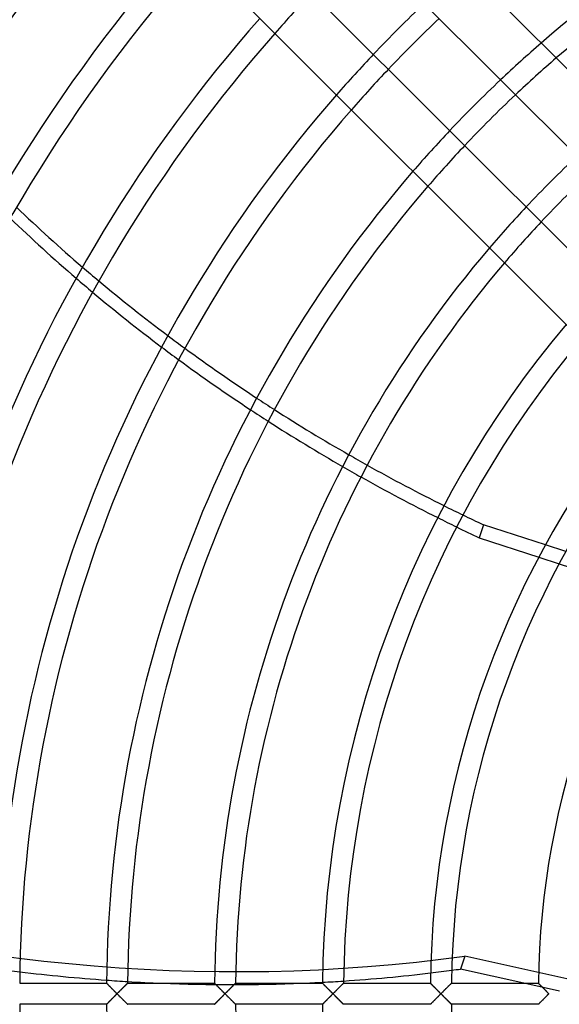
# Model space of a CAD drawing. Header units: millimetres. Extents: x -250 to 250, y -250 to 250.
# Tile 7 of 27: x -148 to -88, y -1 to 107. Entities that reach past the tile are written whole.
import ezdxf

# ---------------------------------------------------------------- set-up
doc = ezdxf.new("R2010")
doc.units = ezdxf.units.MM
doc.layers.add('HIDDEN', color=7, linetype='Continuous')
doc.layers.add('THICK', color=7, linetype='Continuous')

msp = doc.modelspace()

# ---------------------------------------------------------------- linework, layer by layer
at = {"layer": 'HIDDEN'}
for p, q in [((-87.73, 48.63), (-89.98, 49.36)), ((-90.7, 48.01), (-88.46, 47.28)), ((-98.84, 4.15), (-99.3, 2.72)), ((-53.67, -5.97), (-98.84, 4.15)), ((-138.22, 1.16), (-138.22, 1.16)), ((-138.22, 1.16), (-138.21, 1.15)), ((-138.21, 1.15), (-138.19, 1.13)), ((-138.19, 1.13), (-138.17, 1.11)), ((-138.17, 1.11), (-138.15, 1.09)), ((-138.15, 1.09), (-138.12, 1.06)), ((-135.98, 1.08), (-135.95, 1.11)), ((-135.95, 1.11), (-135.93, 1.13)), ((-135.93, 1.13), (-135.92, 1.15)), ((-135.92, 1.15), (-135.91, 1.16)), ((-135.91, 1.16), (-135.9, 1.16)), ((-126.35, 1.16), (-126.35, 1.16)), ((-126.35, 1.16), (-126.34, 1.15)), ((-126.34, 1.15), (-126.33, 1.13)), ((-126.33, 1.13), (-126.31, 1.12)), ((-126.31, 1.12), (-126.29, 1.09)), ((-126.29, 1.09), (-126.26, 1.06)), ((-124.11, 1.08), (-124.09, 1.11)), ((-124.09, 1.11), (-124.06, 1.13)), ((-124.06, 1.13), (-124.05, 1.15)), ((-124.05, 1.15), (-124.04, 1.16)), ((-124.04, 1.16), (-124.03, 1.16)), ((-114.49, 1.16), (-114.48, 1.16)), ((-114.48, 1.16), (-114.48, 1.15)), ((-114.48, 1.15), (-114.46, 1.13)), ((-114.46, 1.13), (-114.44, 1.12)), ((-114.44, 1.12), (-114.42, 1.09)), ((-114.42, 1.09), (-114.39, 1.06)), ((-112.25, 1.08), (-112.22, 1.11)), ((-112.22, 1.11), (-112.2, 1.13)), ((-112.2, 1.13), (-112.18, 1.15)), ((-112.18, 1.15), (-112.17, 1.16)), ((-112.17, 1.16), (-112.17, 1.16)), ((-102.62, 1.16), (-102.62, 1.16)), ((-102.62, 1.16), (-102.61, 1.15)), ((-102.61, 1.15), (-102.6, 1.14)), ((-102.6, 1.14), (-102.58, 1.12)), ((-102.58, 1.12), (-102.56, 1.09)), ((-102.56, 1.09), (-102.53, 1.07)), ((-100.38, 1.08), (-100.35, 1.11)), ((-100.35, 1.11), (-100.33, 1.13)), ((-100.33, 1.13), (-100.31, 1.15)), ((-100.31, 1.15), (-100.3, 1.16)), ((-100.3, 1.16), (-100.3, 1.16)), ((-88.44, 0.29), (-92.34, 1.16)), ((-90.75, 1.16), (-90.75, 1.16)), ((-90.75, 1.16), (-90.74, 1.15)), ((-90.74, 1.15), (-90.73, 1.14)), ((-90.73, 1.14), (-90.71, 1.12)), ((-90.71, 1.12), (-90.69, 1.09)), ((-90.69, 1.09), (-90.66, 1.06)), ((-138.12, 1.06), (-138.09, 1.02)), ((-138.09, 1.02), (-138.05, 0.98)), ((-138.05, 0.98), (-138.01, 0.94)), ((-138.01, 0.94), (-137.96, 0.9)), ((-137.96, 0.9), (-137.92, 0.85)), ((-137.92, 0.85), (-137.87, 0.8)), ((-137.87, 0.8), (-137.82, 0.75)), ((-137.82, 0.75), (-137.76, 0.7)), ((-137.76, 0.7), (-137.71, 0.65)), ((-137.71, 0.65), (-137.66, 0.59)), ((-137.66, 0.59), (-137.6, 0.53)), ((-137.6, 0.53), (-137.54, 0.48)), ((-137.54, 0.48), (-137.48, 0.42)), ((-137.48, 0.42), (-137.43, 0.36)), ((-137.43, 0.36), (-137.37, 0.3)), ((-137.37, 0.3), (-137.31, 0.24)), ((-137.31, 0.24), (-137.25, 0.18)), ((-137.25, 0.18), (-137.19, 0.12)), ((-137.19, 0.12), (-137.13, 0.06)), ((-137.13, 0.06), (-137.07, 0)), ((-137.07, 0), (-137.12, -0.06)), ((-137.07, 0), (-137, 0.06)), ((-137, -0.06), (-137.07, 0)), ((-137, 0.06), (-136.94, 0.13)), ((-136.94, 0.13), (-136.88, 0.19)), ((-136.88, 0.19), (-136.82, 0.25)), ((-136.82, 0.25), (-136.75, 0.31)), ((-136.75, 0.31), (-136.69, 0.38)), ((-136.69, 0.38), (-136.63, 0.44)), ((-136.63, 0.44), (-136.57, 0.5)), ((-136.57, 0.5), (-136.51, 0.56)), ((-136.51, 0.56), (-136.45, 0.61)), ((-136.45, 0.61), (-136.39, 0.67)), ((-136.39, 0.67), (-136.34, 0.73)), ((-136.34, 0.73), (-136.28, 0.78)), ((-136.28, 0.78), (-136.23, 0.83)), ((-136.23, 0.83), (-136.18, 0.88)), ((-136.18, 0.88), (-136.14, 0.93)), ((-136.14, 0.93), (-136.09, 0.97)), ((-136.09, 0.97), (-136.05, 1.01)), ((-136.05, 1.01), (-136.01, 1.05)), ((-136.01, 1.05), (-135.98, 1.08)), ((-126.26, 1.06), (-126.23, 1.03)), ((-126.23, 1.03), (-126.19, 1)), ((-126.19, 1), (-126.15, 0.96)), ((-126.15, 0.96), (-126.11, 0.92)), ((-126.11, 0.92), (-126.07, 0.87)), ((-126.07, 0.87), (-126.02, 0.83)), ((-126.02, 0.83), (-125.98, 0.78)), ((-125.98, 0.78), (-125.93, 0.73)), ((-125.93, 0.73), (-125.87, 0.68)), ((-125.87, 0.68), (-125.82, 0.62)), ((-125.82, 0.62), (-125.77, 0.57)), ((-125.77, 0.57), (-125.71, 0.52)), ((-125.71, 0.52), (-125.66, 0.46)), ((-125.66, 0.46), (-125.6, 0.4)), ((-125.6, 0.4), (-125.55, 0.35)), ((-125.55, 0.35), (-125.49, 0.29)), ((-125.49, 0.29), (-125.43, 0.23)), ((-125.43, 0.23), (-125.37, 0.17)), ((-125.37, 0.17), (-125.32, 0.12)), ((-125.32, 0.12), (-125.26, 0.06)), ((-125.26, 0.06), (-125.2, 0)), ((-125.2, 0), (-125.26, -0.06)), ((-125.2, 0), (-125.14, 0.06)), ((-125.14, -0.06), (-125.2, 0)), ((-125.14, 0.06), (-125.07, 0.13)), ((-125.07, 0.13), (-125.01, 0.19)), ((-125.01, 0.19), (-124.95, 0.25)), ((-124.95, 0.25), (-124.89, 0.31)), ((-124.89, 0.31), (-124.82, 0.38)), ((-124.82, 0.38), (-124.76, 0.44)), ((-124.76, 0.44), (-124.7, 0.5)), ((-124.7, 0.5), (-124.64, 0.56)), ((-124.64, 0.56), (-124.58, 0.61)), ((-124.58, 0.61), (-124.53, 0.67)), ((-124.53, 0.67), (-124.47, 0.73)), ((-124.47, 0.73), (-124.42, 0.78)), ((-124.42, 0.78), (-124.37, 0.83)), ((-124.37, 0.83), (-124.32, 0.88)), ((-124.32, 0.88), (-124.27, 0.93)), ((-124.27, 0.93), (-124.22, 0.97)), ((-124.22, 0.97), (-124.18, 1.01)), ((-124.18, 1.01), (-124.15, 1.05)), ((-124.15, 1.05), (-124.11, 1.08)), ((-114.39, 1.06), (-114.36, 1.03)), ((-114.36, 1.03), (-114.33, 1)), ((-114.33, 1), (-114.29, 0.96)), ((-114.29, 0.96), (-114.25, 0.92)), ((-114.25, 0.92), (-114.2, 0.87)), ((-114.2, 0.87), (-114.16, 0.83)), ((-114.16, 0.83), (-114.11, 0.78)), ((-114.11, 0.78), (-114.06, 0.73)), ((-114.06, 0.73), (-114.01, 0.68)), ((-114.01, 0.68), (-113.96, 0.62)), ((-113.96, 0.62), (-113.9, 0.57)), ((-113.9, 0.57), (-113.85, 0.52)), ((-113.85, 0.52), (-113.79, 0.46)), ((-113.79, 0.46), (-113.74, 0.4)), ((-113.74, 0.4), (-113.68, 0.35)), ((-113.68, 0.35), (-113.62, 0.29)), ((-113.62, 0.29), (-113.57, 0.23)), ((-113.57, 0.23), (-113.51, 0.17)), ((-113.51, 0.17), (-113.45, 0.12)), ((-113.45, 0.12), (-113.39, 0.06)), ((-113.39, 0.06), (-113.33, 0)), ((-113.33, 0), (-113.39, -0.06)), ((-113.33, 0), (-113.27, 0.06)), ((-113.27, -0.06), (-113.33, 0)), ((-113.27, 0.06), (-113.21, 0.13)), ((-113.21, 0.13), (-113.14, 0.19)), ((-113.14, 0.19), (-113.08, 0.25)), ((-113.08, 0.25), (-113.02, 0.31)), ((-113.02, 0.31), (-112.96, 0.37)), ((-112.96, 0.37), (-112.9, 0.44)), ((-112.9, 0.44), (-112.84, 0.5)), ((-112.84, 0.5), (-112.78, 0.55)), ((-112.78, 0.55), (-112.72, 0.61)), ((-112.72, 0.61), (-112.66, 0.67)), ((-112.66, 0.67), (-112.61, 0.73)), ((-112.61, 0.73), (-112.55, 0.78)), ((-112.55, 0.78), (-112.5, 0.83)), ((-112.5, 0.83), (-112.45, 0.88)), ((-112.45, 0.88), (-112.4, 0.93)), ((-112.4, 0.93), (-112.36, 0.97)), ((-112.36, 0.97), (-112.32, 1.01)), ((-112.32, 1.01), (-112.28, 1.05)), ((-112.28, 1.05), (-112.25, 1.08)), ((-102.53, 1.07), (-102.5, 1.04)), ((-102.5, 1.04), (-102.46, 1)), ((-102.46, 1), (-102.43, 0.96)), ((-102.43, 0.96), (-102.39, 0.92)), ((-102.39, 0.92), (-102.34, 0.88)), ((-102.34, 0.88), (-102.3, 0.84)), ((-102.3, 0.84), (-102.25, 0.79)), ((-102.25, 0.79), (-102.2, 0.74)), ((-102.2, 0.74), (-102.15, 0.69)), ((-102.15, 0.69), (-102.1, 0.64)), ((-102.1, 0.64), (-102.05, 0.59)), ((-102.05, 0.59), (-102, 0.53)), ((-102, 0.53), (-101.94, 0.48)), ((-101.94, 0.48), (-101.89, 0.42)), ((-101.89, 0.42), (-101.83, 0.36)), ((-101.83, 0.36), (-101.77, 0.3)), ((-101.77, 0.3), (-101.71, 0.24)), ((-101.71, 0.24), (-101.65, 0.18)), ((-101.65, 0.18), (-101.59, 0.12)), ((-101.59, 0.12), (-101.53, 0.06)), ((-101.53, 0.06), (-101.47, 0)), ((-101.47, 0), (-101.53, -0.06)), ((-101.47, 0), (-101.4, 0.06)), ((-101.4, -0.06), (-101.47, 0)), ((-101.4, 0.06), (-101.34, 0.13)), ((-101.34, 0.13), (-101.28, 0.19)), ((-101.28, 0.19), (-101.22, 0.25)), ((-101.22, 0.25), (-101.15, 0.31)), ((-101.15, 0.31), (-101.09, 0.38)), ((-101.09, 0.38), (-101.03, 0.44)), ((-101.03, 0.44), (-100.97, 0.5)), ((-100.97, 0.5), (-100.91, 0.56)), ((-100.91, 0.56), (-100.85, 0.61)), ((-100.85, 0.61), (-100.79, 0.67)), ((-100.79, 0.67), (-100.74, 0.73)), ((-100.74, 0.73), (-100.68, 0.78)), ((-100.68, 0.78), (-100.63, 0.83)), ((-100.63, 0.83), (-100.58, 0.88)), ((-100.58, 0.88), (-100.54, 0.93)), ((-100.54, 0.93), (-100.49, 0.97)), ((-100.49, 0.97), (-100.45, 1.01)), ((-100.45, 1.01), (-100.41, 1.05)), ((-100.41, 1.05), (-100.38, 1.08)), ((-90.66, 1.06), (-90.63, 1.03)), ((-90.63, 1.03), (-90.59, 1)), ((-90.59, 1), (-90.55, 0.96)), ((-90.55, 0.96), (-90.51, 0.92)), ((-90.51, 0.92), (-90.47, 0.87)), ((-90.47, 0.87), (-90.42, 0.83)), ((-90.42, 0.83), (-90.37, 0.78)), ((-90.37, 0.78), (-90.32, 0.73)), ((-90.32, 0.73), (-90.27, 0.68)), ((-90.27, 0.68), (-90.22, 0.62)), ((-90.22, 0.62), (-90.17, 0.57)), ((-90.17, 0.57), (-90.11, 0.52)), ((-90.11, 0.52), (-90.06, 0.46)), ((-90.06, 0.46), (-90, 0.4)), ((-90, 0.4), (-89.95, 0.35)), ((-89.95, 0.35), (-89.89, 0.29)), ((-89.89, 0.29), (-89.83, 0.23)), ((-89.83, 0.23), (-89.77, 0.17)), ((-89.77, 0.17), (-89.72, 0.12)), ((-89.72, 0.12), (-89.66, 0.06)), ((-89.66, 0.06), (-89.6, 0)), ((-138.13, -1.06), (-138.15, -1.09)), ((-138.09, -1.03), (-138.13, -1.06)), ((-138.06, -1), (-138.09, -1.03)), ((-138.02, -0.96), (-138.06, -1)), ((-137.98, -0.92), (-138.02, -0.96)), ((-137.94, -0.87), (-137.98, -0.92)), ((-137.89, -0.83), (-137.94, -0.87)), ((-137.84, -0.78), (-137.89, -0.83)), ((-137.79, -0.73), (-137.84, -0.78)), ((-137.74, -0.68), (-137.79, -0.73)), ((-137.69, -0.62), (-137.74, -0.68)), ((-137.64, -0.57), (-137.69, -0.62)), ((-137.58, -0.52), (-137.64, -0.57)), ((-137.53, -0.46), (-137.58, -0.52)), ((-137.47, -0.4), (-137.53, -0.46)), ((-137.41, -0.35), (-137.47, -0.4)), ((-137.36, -0.29), (-137.41, -0.35)), ((-137.3, -0.23), (-137.36, -0.29)), ((-137.24, -0.17), (-137.3, -0.23)), ((-137.18, -0.12), (-137.24, -0.17)), ((-137.12, -0.06), (-137.18, -0.12)), ((-136.94, -0.13), (-137, -0.06)), ((-136.88, -0.19), (-136.94, -0.13)), ((-136.82, -0.25), (-136.88, -0.19)), ((-136.75, -0.31), (-136.82, -0.25)), ((-136.69, -0.38), (-136.75, -0.31)), ((-136.63, -0.44), (-136.69, -0.38)), ((-136.57, -0.5), (-136.63, -0.44)), ((-136.51, -0.56), (-136.57, -0.5)), ((-136.45, -0.61), (-136.51, -0.56)), ((-136.39, -0.67), (-136.45, -0.61)), ((-136.34, -0.73), (-136.39, -0.67)), ((-136.28, -0.78), (-136.34, -0.73)), ((-136.23, -0.83), (-136.28, -0.78)), ((-136.18, -0.88), (-136.23, -0.83)), ((-136.14, -0.93), (-136.18, -0.88)), ((-136.09, -0.97), (-136.14, -0.93)), ((-136.05, -1.01), (-136.09, -0.97)), ((-136.01, -1.05), (-136.05, -1.01)), ((-135.98, -1.08), (-136.01, -1.05)), ((-135.95, -1.11), (-135.98, -1.08)), ((-126.26, -1.06), (-126.29, -1.09)), ((-126.23, -1.03), (-126.26, -1.06)), ((-126.19, -1), (-126.23, -1.03)), ((-126.15, -0.96), (-126.19, -1)), ((-126.11, -0.92), (-126.15, -0.96)), ((-126.07, -0.87), (-126.11, -0.92)), ((-126.02, -0.83), (-126.07, -0.87)), ((-125.98, -0.78), (-126.02, -0.83)), ((-125.93, -0.73), (-125.98, -0.78)), ((-125.87, -0.68), (-125.93, -0.73)), ((-125.82, -0.62), (-125.87, -0.68)), ((-125.77, -0.57), (-125.82, -0.62)), ((-125.71, -0.52), (-125.77, -0.57)), ((-125.66, -0.46), (-125.71, -0.52)), ((-125.6, -0.4), (-125.66, -0.46)), ((-125.55, -0.35), (-125.6, -0.4)), ((-125.49, -0.29), (-125.55, -0.35)), ((-125.43, -0.23), (-125.49, -0.29)), ((-125.37, -0.17), (-125.43, -0.23)), ((-125.32, -0.12), (-125.37, -0.17)), ((-125.26, -0.06), (-125.32, -0.12)), ((-125.07, -0.13), (-125.14, -0.06)), ((-125.01, -0.19), (-125.07, -0.13)), ((-124.95, -0.25), (-125.01, -0.19)), ((-124.89, -0.31), (-124.95, -0.25)), ((-124.82, -0.38), (-124.89, -0.31)), ((-124.76, -0.44), (-124.82, -0.38)), ((-124.7, -0.5), (-124.76, -0.44)), ((-124.64, -0.56), (-124.7, -0.5)), ((-124.58, -0.61), (-124.64, -0.56)), ((-124.53, -0.67), (-124.58, -0.61)), ((-124.47, -0.73), (-124.53, -0.67)), ((-124.42, -0.78), (-124.47, -0.73)), ((-124.37, -0.83), (-124.42, -0.78)), ((-124.32, -0.88), (-124.37, -0.83)), ((-124.27, -0.93), (-124.32, -0.88)), ((-124.22, -0.97), (-124.27, -0.93)), ((-124.18, -1.01), (-124.22, -0.97)), ((-124.15, -1.05), (-124.18, -1.01)), ((-124.11, -1.08), (-124.15, -1.05)), ((-124.09, -1.11), (-124.11, -1.08)), ((-114.39, -1.06), (-114.42, -1.09)), ((-114.36, -1.03), (-114.39, -1.06)), ((-114.33, -1), (-114.36, -1.03)), ((-114.29, -0.96), (-114.33, -1)), ((-114.25, -0.92), (-114.29, -0.96)), ((-114.2, -0.87), (-114.25, -0.92)), ((-114.16, -0.83), (-114.2, -0.87)), ((-114.11, -0.78), (-114.16, -0.83)), ((-114.06, -0.73), (-114.11, -0.78)), ((-114.01, -0.68), (-114.06, -0.73)), ((-113.96, -0.62), (-114.01, -0.68)), ((-113.9, -0.57), (-113.96, -0.62)), ((-113.85, -0.52), (-113.9, -0.57)), ((-113.79, -0.46), (-113.85, -0.52)), ((-113.74, -0.4), (-113.79, -0.46)), ((-113.68, -0.35), (-113.74, -0.4)), ((-113.62, -0.29), (-113.68, -0.35)), ((-113.57, -0.23), (-113.62, -0.29)), ((-113.51, -0.17), (-113.57, -0.23)), ((-113.45, -0.12), (-113.51, -0.17)), ((-113.39, -0.06), (-113.45, -0.12)), ((-113.21, -0.13), (-113.27, -0.06)), ((-113.14, -0.19), (-113.21, -0.13)), ((-113.08, -0.25), (-113.14, -0.19)), ((-113.02, -0.31), (-113.08, -0.25)), ((-112.96, -0.37), (-113.02, -0.31)), ((-112.9, -0.44), (-112.96, -0.37)), ((-112.84, -0.5), (-112.9, -0.44)), ((-112.78, -0.55), (-112.84, -0.5)), ((-112.72, -0.61), (-112.78, -0.55)), ((-112.66, -0.67), (-112.72, -0.61)), ((-112.61, -0.73), (-112.66, -0.67)), ((-112.55, -0.78), (-112.61, -0.73)), ((-112.5, -0.83), (-112.55, -0.78)), ((-112.45, -0.88), (-112.5, -0.83)), ((-112.4, -0.93), (-112.45, -0.88)), ((-112.36, -0.97), (-112.4, -0.93)), ((-112.32, -1.01), (-112.36, -0.97)), ((-112.28, -1.05), (-112.32, -1.01)), ((-112.25, -1.08), (-112.28, -1.05)), ((-112.22, -1.11), (-112.25, -1.08)), ((-102.52, -1.06), (-102.55, -1.09)), ((-102.49, -1.03), (-102.52, -1.06)), ((-102.45, -0.99), (-102.49, -1.03)), ((-102.41, -0.95), (-102.45, -0.99)), ((-102.37, -0.91), (-102.41, -0.95)), ((-102.33, -0.86), (-102.37, -0.91)), ((-102.28, -0.81), (-102.33, -0.86)), ((-102.23, -0.76), (-102.28, -0.81)), ((-102.18, -0.71), (-102.23, -0.76)), ((-102.13, -0.66), (-102.18, -0.71)), ((-102.07, -0.61), (-102.13, -0.66)), ((-102.02, -0.55), (-102.07, -0.61)), ((-101.96, -0.49), (-102.02, -0.55)), ((-101.9, -0.44), (-101.96, -0.49)), ((-101.84, -0.38), (-101.9, -0.44)), ((-101.78, -0.32), (-101.84, -0.38)), ((-101.72, -0.25), (-101.78, -0.32)), ((-101.66, -0.19), (-101.72, -0.25)), ((-101.59, -0.13), (-101.66, -0.19)), ((-101.53, -0.06), (-101.59, -0.13)), ((-101.34, -0.13), (-101.4, -0.06)), ((-101.28, -0.19), (-101.34, -0.13)), ((-101.22, -0.25), (-101.28, -0.19)), ((-101.15, -0.31), (-101.22, -0.25)), ((-101.09, -0.38), (-101.15, -0.31)), ((-101.03, -0.44), (-101.09, -0.38)), ((-100.97, -0.5), (-101.03, -0.44)), ((-100.91, -0.56), (-100.97, -0.5)), ((-100.85, -0.61), (-100.91, -0.56)), ((-100.79, -0.67), (-100.85, -0.61)), ((-100.74, -0.73), (-100.79, -0.67)), ((-100.68, -0.78), (-100.74, -0.73)), ((-100.63, -0.83), (-100.68, -0.78)), ((-100.58, -0.88), (-100.63, -0.83)), ((-100.54, -0.93), (-100.58, -0.88)), ((-100.49, -0.97), (-100.54, -0.93)), ((-100.45, -1.01), (-100.49, -0.97)), ((-100.41, -1.05), (-100.45, -1.01)), ((-100.38, -1.08), (-100.41, -1.05)), ((-100.35, -1.11), (-100.38, -1.08)), ((-90.66, -1.06), (-90.69, -1.09)), ((-90.63, -1.03), (-90.66, -1.06)), ((-90.59, -1), (-90.63, -1.03)), ((-90.55, -0.96), (-90.59, -1)), ((-90.51, -0.92), (-90.55, -0.96)), ((-90.47, -0.87), (-90.51, -0.92)), ((-90.42, -0.83), (-90.47, -0.87)), ((-90.37, -0.78), (-90.42, -0.83)), ((-90.32, -0.73), (-90.37, -0.78)), ((-90.27, -0.68), (-90.32, -0.73)), ((-90.22, -0.62), (-90.27, -0.68)), ((-90.17, -0.57), (-90.22, -0.62)), ((-90.11, -0.52), (-90.17, -0.57)), ((-90.06, -0.46), (-90.11, -0.52)), ((-90, -0.4), (-90.06, -0.46)), ((-89.95, -0.35), (-90, -0.4)), ((-89.89, -0.29), (-89.95, -0.35)), ((-89.83, -0.23), (-89.89, -0.29)), ((-89.77, -0.17), (-89.83, -0.23)), ((-89.72, -0.12), (-89.77, -0.17)), ((-89.66, -0.06), (-89.72, -0.12)), ((-89.6, 0), (-89.66, -0.06)), ((-138.21, -1.15), (-138.22, -1.16)), ((-138.22, -1.16), (-138.22, -1.16)), ((-138.2, -1.13), (-138.21, -1.15)), ((-138.18, -1.12), (-138.2, -1.13)), ((-138.15, -1.09), (-138.18, -1.12)), ((-135.93, -1.13), (-135.95, -1.11)), ((-135.92, -1.15), (-135.93, -1.13)), ((-135.91, -1.16), (-135.92, -1.15)), ((-135.9, -1.16), (-135.91, -1.16)), ((-126.34, -1.15), (-126.35, -1.16)), ((-126.35, -1.16), (-126.35, -1.16)), ((-126.33, -1.13), (-126.34, -1.15)), ((-126.31, -1.12), (-126.33, -1.13)), ((-126.29, -1.09), (-126.31, -1.12)), ((-124.06, -1.13), (-124.09, -1.11)), ((-124.05, -1.15), (-124.06, -1.13)), ((-124.04, -1.16), (-124.05, -1.15)), ((-124.03, -1.16), (-124.04, -1.16)), ((-114.48, -1.16), (-114.49, -1.16)), ((-114.46, -1.13), (-114.48, -1.15)), ((-114.48, -1.15), (-114.48, -1.16)), ((-114.44, -1.12), (-114.46, -1.13)), ((-114.42, -1.09), (-114.44, -1.12)), ((-112.2, -1.13), (-112.22, -1.11)), ((-112.18, -1.15), (-112.2, -1.13)), ((-112.17, -1.16), (-112.18, -1.15)), ((-112.17, -1.16), (-112.17, -1.16)), ((-102.61, -1.15), (-102.62, -1.16)), ((-102.62, -1.16), (-102.62, -1.16)), ((-102.59, -1.13), (-102.61, -1.15)), ((-102.57, -1.11), (-102.59, -1.13)), ((-102.55, -1.09), (-102.57, -1.11)), ((-100.33, -1.13), (-100.35, -1.11)), ((-100.31, -1.15), (-100.33, -1.13)), ((-100.3, -1.16), (-100.31, -1.15)), ((-100.3, -1.16), (-100.3, -1.16)), ((-90.74, -1.15), (-90.75, -1.16)), ((-90.75, -1.16), (-90.75, -1.16)), ((-90.73, -1.14), (-90.74, -1.15)), ((-90.71, -1.12), (-90.73, -1.14)), ((-90.69, -1.09), (-90.71, -1.12))]:
    msp.add_line(p, q, dxfattribs=at)
for radius, start, end in [(214.39, 0, 180), (205, 90, 270), (204, 90, 180), (159.64, 136.4157, 138.5828), (138.23, 130.8613, 133.365), (150.09, 136.5058, 138.811), (135.91, 130.7905, 133.3371), (147.77, 136.5294, 138.8709), (138.23, 136.635, 139.1387), (135.91, 136.6629, 139.2095), (126.36, 136.7886, 139.5282), (124.04, 136.8221, 139.613), (214.39, 180, 0), (204, 180, 270)]:
    msp.add_arc((0, 0), radius, start, end, dxfattribs=at)
for centre, major_axis, start_param, end_param in [((-34.79, 158.6), (-152.17, 49.44), 1.071728, 1.08722), ((-35.25, 157.17), (-152.17, 49.44), 1.069751, 1.08528), ((-34.79, 158.6), (-152.17, 49.44), 1.150223, 1.165371), ((-35.25, 157.17), (-152.17, 49.44), 1.148419, 1.163595), ((-34.79, 158.6), (-152.17, 49.44), 1.227137, 1.242025), ((-35.25, 157.17), (-152.17, 49.44), 1.225459, 1.240367), ((-34.79, 158.6), (-152.17, 49.44), 1.302888, 1.317597), ((-35.25, 157.17), (-152.17, 49.44), 1.301289, 1.316006), ((-34.79, 158.6), (-152.17, 49.44), 1.377885, 1.392496), ((-35.25, 157.17), (-152.17, 49.44), 1.376308, 1.390915), ((-148.48, 129.05), (-152.17, 49.44), 1.570796, 2.13685), ((-148.95, 127.62), (152.17, -49.44), -1.334015, -1.31925), ((-148.95, 127.62), (152.17, -49.44), -1.026828, -1.011252), ((-148.95, 127.62), (152.17, -49.44), -1.258391, -1.243562), ((-148.95, 127.62), (152.17, -49.44), -1.219493, -1.119794), ((-148.95, 127.62), (152.17, -49.44), -1.105294, -1.09009)]:
    msp.add_ellipse(centre, major_axis=major_axis, ratio=0.766044, start_param=start_param, end_param=end_param, dxfattribs=at)
at = {"layer": 'THICK'}
for p, q in [((-160.44, 174.55), (-56.3, 70.41)), ((-60.57, 66.15), (-164.7, 170.28)), ((-170.28, 164.7), (-66.15, 60.57)), ((-70.41, 56.3), (-174.55, 160.44)), ((-96.8, 51.57), (-97.27, 50.14)), ((-89.98, 49.36), (-96.8, 51.57)), ((-97.27, 50.14), (-90.7, 48.01)), ((-88.46, 47.28), (-79.22, 44.28)), ((-92.34, 1.16), (-99.3, 2.72)), ((-147.77, 1.16), (-138.22, 1.16)), ((-138.21, 1.15), (-138.22, 1.16)), ((-138.22, 1.16), (-138.22, 1.16)), ((-138.2, 1.13), (-138.21, 1.15)), ((-138.18, 1.12), (-138.2, 1.13)), ((-138.15, 1.09), (-138.18, 1.12)), ((-138.13, 1.06), (-138.15, 1.09)), ((-135.97, 1.09), (-136, 1.06)), ((-135.95, 1.11), (-135.97, 1.09)), ((-135.93, 1.13), (-135.95, 1.11)), ((-135.91, 1.15), (-135.93, 1.13)), ((-135.9, 1.16), (-135.91, 1.15)), ((-135.9, 1.16), (-126.35, 1.16)), ((-135.9, 1.16), (-135.9, 1.16)), ((-126.34, 1.15), (-126.35, 1.16)), ((-126.35, 1.16), (-126.35, 1.16)), ((-126.33, 1.13), (-126.34, 1.15)), ((-126.31, 1.11), (-126.33, 1.13)), ((-126.28, 1.09), (-126.31, 1.11)), ((-126.25, 1.06), (-126.28, 1.09)), ((-124.11, 1.09), (-124.13, 1.06)), ((-124.08, 1.11), (-124.11, 1.09)), ((-124.06, 1.13), (-124.08, 1.11)), ((-124.05, 1.15), (-124.06, 1.13)), ((-124.04, 1.16), (-124.05, 1.15)), ((-124.03, 1.16), (-124.04, 1.16)), ((-124.03, 1.16), (-114.49, 1.16)), ((-114.48, 1.16), (-114.49, 1.16)), ((-114.48, 1.15), (-114.48, 1.16)), ((-114.46, 1.13), (-114.48, 1.15)), ((-114.44, 1.11), (-114.46, 1.13)), ((-114.42, 1.09), (-114.44, 1.11)), ((-114.39, 1.06), (-114.42, 1.09)), ((-112.24, 1.09), (-112.27, 1.06)), ((-112.21, 1.11), (-112.24, 1.09)), ((-112.19, 1.13), (-112.21, 1.11)), ((-112.18, 1.15), (-112.19, 1.13)), ((-112.17, 1.16), (-112.18, 1.15)), ((-112.17, 1.16), (-102.62, 1.16)), ((-112.17, 1.16), (-112.17, 1.16)), ((-102.61, 1.15), (-102.62, 1.16)), ((-102.62, 1.16), (-102.62, 1.16)), ((-102.59, 1.13), (-102.61, 1.15)), ((-102.57, 1.11), (-102.59, 1.13)), ((-102.55, 1.09), (-102.57, 1.11)), ((-102.52, 1.06), (-102.55, 1.09)), ((-100.37, 1.09), (-100.4, 1.06)), ((-100.35, 1.11), (-100.37, 1.09)), ((-100.33, 1.13), (-100.35, 1.11)), ((-100.31, 1.15), (-100.33, 1.13)), ((-100.3, 1.16), (-100.31, 1.15)), ((-100.3, 1.16), (-90.75, 1.16)), ((-100.3, 1.16), (-100.3, 1.16)), ((-90.74, 1.15), (-90.75, 1.16)), ((-90.75, 1.16), (-90.75, 1.16)), ((-90.73, 1.13), (-90.74, 1.15)), ((-90.71, 1.11), (-90.73, 1.13)), ((-90.68, 1.09), (-90.71, 1.11)), ((-90.65, 1.06), (-90.68, 1.09)), ((-138.09, 1.03), (-138.13, 1.06)), ((-138.06, 1), (-138.09, 1.03)), ((-138.02, 0.96), (-138.06, 1)), ((-137.98, 0.92), (-138.02, 0.96)), ((-137.94, 0.87), (-137.98, 0.92)), ((-137.89, 0.83), (-137.94, 0.87)), ((-137.84, 0.78), (-137.89, 0.83)), ((-137.79, 0.73), (-137.84, 0.78)), ((-137.74, 0.68), (-137.79, 0.73)), ((-137.69, 0.62), (-137.74, 0.68)), ((-137.64, 0.57), (-137.69, 0.62)), ((-137.58, 0.52), (-137.64, 0.57)), ((-137.53, 0.46), (-137.58, 0.52)), ((-137.47, 0.4), (-137.53, 0.46)), ((-137.41, 0.35), (-137.47, 0.4)), ((-137.36, 0.29), (-137.41, 0.35)), ((-137.3, 0.23), (-137.36, 0.29)), ((-137.24, 0.17), (-137.3, 0.23)), ((-137.18, 0.12), (-137.24, 0.17)), ((-137.12, 0.06), (-137.18, 0.12)), ((-137.13, -0.06), (-137.07, 0)), ((-137.07, 0), (-137.12, 0.06)), ((-137, 0.06), (-137.07, 0)), ((-137.07, 0), (-137, -0.06)), ((-136.94, 0.13), (-137, 0.06)), ((-136.87, 0.19), (-136.94, 0.13)), ((-136.81, 0.26), (-136.87, 0.19)), ((-136.75, 0.32), (-136.81, 0.26)), ((-136.69, 0.38), (-136.75, 0.32)), ((-136.63, 0.44), (-136.69, 0.38)), ((-136.57, 0.5), (-136.63, 0.44)), ((-136.51, 0.55), (-136.57, 0.5)), ((-136.46, 0.61), (-136.51, 0.55)), ((-136.4, 0.66), (-136.46, 0.61)), ((-136.35, 0.72), (-136.4, 0.66)), ((-136.3, 0.77), (-136.35, 0.72)), ((-136.25, 0.82), (-136.3, 0.77)), ((-136.2, 0.86), (-136.25, 0.82)), ((-136.15, 0.91), (-136.2, 0.86)), ((-136.11, 0.95), (-136.15, 0.91)), ((-136.07, 0.99), (-136.11, 0.95)), ((-136.03, 1.03), (-136.07, 0.99)), ((-136, 1.06), (-136.03, 1.03)), ((-126.22, 1.02), (-126.25, 1.06)), ((-126.18, 0.98), (-126.22, 1.02)), ((-126.14, 0.94), (-126.18, 0.98)), ((-126.1, 0.9), (-126.14, 0.94)), ((-126.05, 0.85), (-126.1, 0.9)), ((-126, 0.8), (-126.05, 0.85)), ((-125.95, 0.75), (-126, 0.8)), ((-125.9, 0.7), (-125.95, 0.75)), ((-125.84, 0.65), (-125.9, 0.7)), ((-125.79, 0.59), (-125.84, 0.65)), ((-125.73, 0.53), (-125.79, 0.59)), ((-125.68, 0.48), (-125.73, 0.53)), ((-125.62, 0.42), (-125.68, 0.48)), ((-125.56, 0.36), (-125.62, 0.42)), ((-125.5, 0.3), (-125.56, 0.36)), ((-125.44, 0.24), (-125.5, 0.3)), ((-125.38, 0.18), (-125.44, 0.24)), ((-125.32, 0.12), (-125.38, 0.18)), ((-125.26, 0.06), (-125.32, 0.12)), ((-125.2, 0), (-125.26, 0.06)), ((-125.26, -0.06), (-125.2, 0)), ((-125.14, 0.06), (-125.2, 0)), ((-125.2, 0), (-125.14, -0.06)), ((-125.07, 0.13), (-125.14, 0.06)), ((-125.01, 0.19), (-125.07, 0.13)), ((-124.94, 0.26), (-125.01, 0.19)), ((-124.88, 0.32), (-124.94, 0.26)), ((-124.82, 0.38), (-124.88, 0.32)), ((-124.76, 0.44), (-124.82, 0.38)), ((-124.7, 0.5), (-124.76, 0.44)), ((-124.64, 0.55), (-124.7, 0.5)), ((-124.59, 0.61), (-124.64, 0.55)), ((-124.53, 0.66), (-124.59, 0.61)), ((-124.48, 0.72), (-124.53, 0.66)), ((-124.43, 0.77), (-124.48, 0.72)), ((-124.38, 0.82), (-124.43, 0.77)), ((-124.33, 0.86), (-124.38, 0.82)), ((-124.29, 0.91), (-124.33, 0.86)), ((-124.25, 0.95), (-124.29, 0.91)), ((-124.2, 0.99), (-124.25, 0.95)), ((-124.17, 1.03), (-124.2, 0.99)), ((-124.13, 1.06), (-124.17, 1.03)), ((-114.35, 1.02), (-114.39, 1.06)), ((-114.31, 0.98), (-114.35, 1.02)), ((-114.27, 0.94), (-114.31, 0.98)), ((-114.23, 0.9), (-114.27, 0.94)), ((-114.18, 0.85), (-114.23, 0.9)), ((-114.13, 0.8), (-114.18, 0.85)), ((-114.08, 0.75), (-114.13, 0.8)), ((-114.03, 0.7), (-114.08, 0.75)), ((-113.98, 0.65), (-114.03, 0.7)), ((-113.92, 0.59), (-113.98, 0.65)), ((-113.87, 0.53), (-113.92, 0.59)), ((-113.81, 0.48), (-113.87, 0.53)), ((-113.75, 0.42), (-113.81, 0.48)), ((-113.69, 0.36), (-113.75, 0.42)), ((-113.63, 0.3), (-113.69, 0.36)), ((-113.57, 0.24), (-113.63, 0.3)), ((-113.51, 0.18), (-113.57, 0.24)), ((-113.45, 0.12), (-113.51, 0.18)), ((-113.39, 0.06), (-113.45, 0.12)), ((-113.33, 0), (-113.39, 0.06)), ((-113.39, -0.06), (-113.33, 0)), ((-113.27, 0.06), (-113.33, 0)), ((-113.33, 0), (-113.27, -0.06)), ((-113.2, 0.13), (-113.27, 0.06)), ((-113.14, 0.19), (-113.2, 0.13)), ((-113.08, 0.26), (-113.14, 0.19)), ((-113.02, 0.32), (-113.08, 0.26)), ((-112.95, 0.38), (-113.02, 0.32)), ((-112.89, 0.44), (-112.95, 0.38)), ((-112.84, 0.5), (-112.89, 0.44)), ((-112.78, 0.55), (-112.84, 0.5)), ((-112.72, 0.61), (-112.78, 0.55)), ((-112.67, 0.66), (-112.72, 0.61)), ((-112.62, 0.72), (-112.67, 0.66)), ((-112.56, 0.77), (-112.62, 0.72)), ((-112.51, 0.82), (-112.56, 0.77)), ((-112.47, 0.86), (-112.51, 0.82)), ((-112.42, 0.91), (-112.47, 0.86)), ((-112.38, 0.95), (-112.42, 0.91)), ((-112.34, 0.99), (-112.38, 0.95)), ((-112.3, 1.03), (-112.34, 0.99)), ((-112.27, 1.06), (-112.3, 1.03)), ((-102.49, 1.03), (-102.52, 1.06)), ((-102.45, 0.99), (-102.49, 1.03)), ((-102.41, 0.95), (-102.45, 0.99)), ((-102.37, 0.91), (-102.41, 0.95)), ((-102.33, 0.86), (-102.37, 0.91)), ((-102.28, 0.81), (-102.33, 0.86)), ((-102.23, 0.76), (-102.28, 0.81)), ((-102.18, 0.71), (-102.23, 0.76)), ((-102.13, 0.66), (-102.18, 0.71)), ((-102.07, 0.61), (-102.13, 0.66)), ((-102.02, 0.55), (-102.07, 0.61)), ((-101.96, 0.49), (-102.02, 0.55)), ((-101.9, 0.44), (-101.96, 0.49)), ((-101.84, 0.38), (-101.9, 0.44)), ((-101.78, 0.32), (-101.84, 0.38)), ((-101.72, 0.25), (-101.78, 0.32)), ((-101.66, 0.19), (-101.72, 0.25)), ((-101.59, 0.13), (-101.66, 0.19)), ((-101.53, 0.06), (-101.59, 0.13)), ((-101.47, 0), (-101.53, 0.06)), ((-101.53, -0.06), (-101.47, 0)), ((-101.4, 0.06), (-101.47, 0)), ((-101.47, 0), (-101.4, -0.06)), ((-101.34, 0.13), (-101.4, 0.06)), ((-101.27, 0.19), (-101.34, 0.13)), ((-101.21, 0.25), (-101.27, 0.19)), ((-101.15, 0.32), (-101.21, 0.25)), ((-101.09, 0.38), (-101.15, 0.32)), ((-101.03, 0.44), (-101.09, 0.38)), ((-100.97, 0.5), (-101.03, 0.44)), ((-100.91, 0.55), (-100.97, 0.5)), ((-100.86, 0.61), (-100.91, 0.55)), ((-100.8, 0.66), (-100.86, 0.61)), ((-100.75, 0.71), (-100.8, 0.66)), ((-100.7, 0.77), (-100.75, 0.71)), ((-100.65, 0.82), (-100.7, 0.77)), ((-100.6, 0.86), (-100.65, 0.82)), ((-100.55, 0.91), (-100.6, 0.86)), ((-100.51, 0.95), (-100.55, 0.91)), ((-100.47, 0.99), (-100.51, 0.95)), ((-100.43, 1.03), (-100.47, 0.99)), ((-100.4, 1.06), (-100.43, 1.03)), ((-90.62, 1.02), (-90.65, 1.06)), ((-90.58, 0.98), (-90.62, 1.02)), ((-90.54, 0.94), (-90.58, 0.98)), ((-90.49, 0.9), (-90.54, 0.94)), ((-90.45, 0.85), (-90.49, 0.9)), ((-90.4, 0.8), (-90.45, 0.85)), ((-90.35, 0.75), (-90.4, 0.8)), ((-90.3, 0.7), (-90.35, 0.75)), ((-90.24, 0.65), (-90.3, 0.7)), ((-90.19, 0.59), (-90.24, 0.65)), ((-90.13, 0.53), (-90.19, 0.59)), ((-90.08, 0.48), (-90.13, 0.53)), ((-90.02, 0.42), (-90.08, 0.48)), ((-89.96, 0.36), (-90.02, 0.42)), ((-89.9, 0.3), (-89.96, 0.36)), ((-89.84, 0.24), (-89.9, 0.3)), ((-89.78, 0.18), (-89.84, 0.24)), ((-89.72, 0.12), (-89.78, 0.18)), ((-89.66, 0.06), (-89.72, 0.12)), ((-89.6, 0), (-89.66, 0.06)), ((-138.15, -1.09), (-138.12, -1.06)), ((-138.12, -1.06), (-138.09, -1.02)), ((-138.09, -1.02), (-138.05, -0.98)), ((-138.05, -0.98), (-138.01, -0.94)), ((-138.01, -0.94), (-137.96, -0.9)), ((-137.96, -0.9), (-137.92, -0.85)), ((-137.92, -0.85), (-137.87, -0.8)), ((-137.87, -0.8), (-137.82, -0.75)), ((-137.82, -0.75), (-137.76, -0.7)), ((-137.76, -0.7), (-137.71, -0.65)), ((-137.71, -0.65), (-137.66, -0.59)), ((-137.66, -0.59), (-137.6, -0.53)), ((-137.6, -0.53), (-137.54, -0.48)), ((-137.54, -0.48), (-137.48, -0.42)), ((-137.48, -0.42), (-137.43, -0.36)), ((-137.43, -0.36), (-137.37, -0.3)), ((-137.37, -0.3), (-137.31, -0.24)), ((-137.31, -0.24), (-137.25, -0.18)), ((-137.25, -0.18), (-137.19, -0.12)), ((-137.19, -0.12), (-137.13, -0.06)), ((-137, -0.06), (-136.94, -0.13)), ((-136.94, -0.13), (-136.87, -0.19)), ((-136.87, -0.19), (-136.81, -0.26)), ((-136.81, -0.26), (-136.75, -0.32)), ((-136.75, -0.32), (-136.69, -0.38)), ((-136.69, -0.38), (-136.63, -0.44)), ((-136.63, -0.44), (-136.57, -0.5)), ((-136.57, -0.5), (-136.51, -0.55)), ((-136.51, -0.55), (-136.46, -0.61)), ((-136.46, -0.61), (-136.4, -0.66)), ((-136.4, -0.66), (-136.35, -0.72)), ((-136.35, -0.72), (-136.3, -0.77)), ((-136.3, -0.77), (-136.25, -0.82)), ((-136.25, -0.82), (-136.2, -0.86)), ((-136.2, -0.86), (-136.15, -0.91)), ((-136.15, -0.91), (-136.11, -0.95)), ((-136.11, -0.95), (-136.07, -0.99)), ((-136.07, -0.99), (-136.03, -1.03)), ((-136.03, -1.03), (-136, -1.06)), ((-136, -1.06), (-135.97, -1.09)), ((-126.28, -1.09), (-126.25, -1.06)), ((-126.25, -1.06), (-126.22, -1.02)), ((-126.22, -1.02), (-126.18, -0.98)), ((-126.18, -0.98), (-126.14, -0.94)), ((-126.14, -0.94), (-126.1, -0.9)), ((-126.1, -0.9), (-126.05, -0.85)), ((-126.05, -0.85), (-126, -0.8)), ((-126, -0.8), (-125.95, -0.75)), ((-125.95, -0.75), (-125.9, -0.7)), ((-125.9, -0.7), (-125.84, -0.65)), ((-125.84, -0.65), (-125.79, -0.59)), ((-125.79, -0.59), (-125.73, -0.53)), ((-125.73, -0.53), (-125.68, -0.48)), ((-125.68, -0.48), (-125.62, -0.42)), ((-125.62, -0.42), (-125.56, -0.36)), ((-125.56, -0.36), (-125.5, -0.3)), ((-125.5, -0.3), (-125.44, -0.24)), ((-125.44, -0.24), (-125.38, -0.18)), ((-125.38, -0.18), (-125.32, -0.12)), ((-125.32, -0.12), (-125.26, -0.06)), ((-125.14, -0.06), (-125.07, -0.13)), ((-125.07, -0.13), (-125.01, -0.19)), ((-125.01, -0.19), (-124.94, -0.26)), ((-124.94, -0.26), (-124.88, -0.32)), ((-124.88, -0.32), (-124.82, -0.38)), ((-124.82, -0.38), (-124.76, -0.44)), ((-124.76, -0.44), (-124.7, -0.5)), ((-124.7, -0.5), (-124.64, -0.55)), ((-124.64, -0.55), (-124.59, -0.61)), ((-124.59, -0.61), (-124.53, -0.66)), ((-124.53, -0.66), (-124.48, -0.72)), ((-124.48, -0.72), (-124.43, -0.77)), ((-124.43, -0.77), (-124.38, -0.82)), ((-124.38, -0.82), (-124.33, -0.86)), ((-124.33, -0.86), (-124.29, -0.91)), ((-124.29, -0.91), (-124.25, -0.95)), ((-124.25, -0.95), (-124.2, -0.99)), ((-124.2, -0.99), (-124.17, -1.03)), ((-124.17, -1.03), (-124.13, -1.06)), ((-124.13, -1.06), (-124.11, -1.09)), ((-114.42, -1.09), (-114.39, -1.06)), ((-114.39, -1.06), (-114.35, -1.02)), ((-114.35, -1.02), (-114.31, -0.98)), ((-114.31, -0.98), (-114.27, -0.94)), ((-114.27, -0.94), (-114.23, -0.9)), ((-114.23, -0.9), (-114.18, -0.85)), ((-114.18, -0.85), (-114.13, -0.8)), ((-114.13, -0.8), (-114.08, -0.75)), ((-114.08, -0.75), (-114.03, -0.7)), ((-114.03, -0.7), (-113.98, -0.65)), ((-113.98, -0.65), (-113.92, -0.59)), ((-113.92, -0.59), (-113.87, -0.53)), ((-113.87, -0.53), (-113.81, -0.48)), ((-113.81, -0.48), (-113.75, -0.42)), ((-113.75, -0.42), (-113.69, -0.36)), ((-113.69, -0.36), (-113.63, -0.3)), ((-113.63, -0.3), (-113.57, -0.24)), ((-113.57, -0.24), (-113.51, -0.18)), ((-113.51, -0.18), (-113.45, -0.12)), ((-113.45, -0.12), (-113.39, -0.06)), ((-113.27, -0.06), (-113.2, -0.13)), ((-113.2, -0.13), (-113.14, -0.19)), ((-113.14, -0.19), (-113.08, -0.26)), ((-113.08, -0.26), (-113.02, -0.32)), ((-113.02, -0.32), (-112.95, -0.38)), ((-112.95, -0.38), (-112.89, -0.44)), ((-112.89, -0.44), (-112.84, -0.5)), ((-112.84, -0.5), (-112.78, -0.55)), ((-112.78, -0.55), (-112.72, -0.61)), ((-112.72, -0.61), (-112.67, -0.66)), ((-112.67, -0.66), (-112.62, -0.72)), ((-112.62, -0.72), (-112.56, -0.77)), ((-112.56, -0.77), (-112.51, -0.82)), ((-112.51, -0.82), (-112.47, -0.86)), ((-112.47, -0.86), (-112.42, -0.91)), ((-112.42, -0.91), (-112.38, -0.95)), ((-112.38, -0.95), (-112.34, -0.99)), ((-112.34, -0.99), (-112.3, -1.03)), ((-112.3, -1.03), (-112.27, -1.06)), ((-112.27, -1.06), (-112.24, -1.09)), ((-102.56, -1.09), (-102.53, -1.07)), ((-102.53, -1.07), (-102.5, -1.04)), ((-102.5, -1.04), (-102.46, -1)), ((-102.46, -1), (-102.43, -0.96)), ((-102.43, -0.96), (-102.39, -0.92)), ((-102.39, -0.92), (-102.34, -0.88)), ((-102.34, -0.88), (-102.3, -0.84)), ((-102.3, -0.84), (-102.25, -0.79)), ((-102.25, -0.79), (-102.2, -0.74)), ((-102.2, -0.74), (-102.15, -0.69)), ((-102.15, -0.69), (-102.1, -0.64)), ((-102.1, -0.64), (-102.05, -0.59)), ((-102.05, -0.59), (-102, -0.53)), ((-102, -0.53), (-101.94, -0.48)), ((-101.94, -0.48), (-101.89, -0.42)), ((-101.89, -0.42), (-101.83, -0.36)), ((-101.83, -0.36), (-101.77, -0.3)), ((-101.77, -0.3), (-101.71, -0.24)), ((-101.71, -0.24), (-101.65, -0.18)), ((-101.65, -0.18), (-101.59, -0.12)), ((-101.59, -0.12), (-101.53, -0.06)), ((-101.4, -0.06), (-101.34, -0.13)), ((-101.34, -0.13), (-101.27, -0.19)), ((-101.27, -0.19), (-101.21, -0.25)), ((-101.21, -0.25), (-101.15, -0.32)), ((-101.15, -0.32), (-101.09, -0.38)), ((-101.09, -0.38), (-101.03, -0.44)), ((-101.03, -0.44), (-100.97, -0.5)), ((-100.97, -0.5), (-100.91, -0.55)), ((-100.91, -0.55), (-100.86, -0.61)), ((-100.86, -0.61), (-100.8, -0.66)), ((-100.8, -0.66), (-100.75, -0.71)), ((-100.75, -0.71), (-100.7, -0.77)), ((-100.7, -0.77), (-100.65, -0.82)), ((-100.65, -0.82), (-100.6, -0.86)), ((-100.6, -0.86), (-100.55, -0.91)), ((-100.55, -0.91), (-100.51, -0.95)), ((-100.51, -0.95), (-100.47, -0.99)), ((-100.47, -0.99), (-100.43, -1.03)), ((-100.43, -1.03), (-100.4, -1.06)), ((-100.4, -1.06), (-100.37, -1.09)), ((-90.68, -1.09), (-90.65, -1.06)), ((-90.65, -1.06), (-90.62, -1.02)), ((-90.62, -1.02), (-90.58, -0.98)), ((-90.58, -0.98), (-90.54, -0.94)), ((-90.54, -0.94), (-90.49, -0.9)), ((-90.49, -0.9), (-90.45, -0.85)), ((-90.45, -0.85), (-90.4, -0.8)), ((-90.4, -0.8), (-90.35, -0.75)), ((-90.35, -0.75), (-90.3, -0.7)), ((-90.3, -0.7), (-90.24, -0.65)), ((-90.24, -0.65), (-90.19, -0.59)), ((-90.19, -0.59), (-90.13, -0.53)), ((-90.13, -0.53), (-90.08, -0.48)), ((-90.08, -0.48), (-90.02, -0.42)), ((-90.02, -0.42), (-89.96, -0.36)), ((-89.96, -0.36), (-89.9, -0.3)), ((-89.9, -0.3), (-89.84, -0.24)), ((-89.84, -0.24), (-89.78, -0.18)), ((-89.78, -0.18), (-89.72, -0.12)), ((-89.72, -0.12), (-89.66, -0.06)), ((-89.66, -0.06), (-89.6, 0)), ((-138.22, -1.16), (-147.77, -1.16)), ((-138.22, -1.16), (-138.21, -1.15)), ((-138.22, -1.16), (-138.22, -1.16)), ((-138.21, -1.15), (-138.19, -1.13)), ((-138.19, -1.13), (-138.17, -1.11)), ((-138.17, -1.11), (-138.15, -1.09)), ((-135.97, -1.09), (-135.95, -1.11)), ((-135.95, -1.11), (-135.93, -1.13)), ((-135.93, -1.13), (-135.91, -1.15)), ((-135.91, -1.15), (-135.9, -1.16)), ((-135.9, -1.16), (-135.9, -1.16)), ((-126.35, -1.16), (-135.9, -1.16)), ((-126.35, -1.16), (-126.34, -1.15)), ((-126.35, -1.16), (-126.35, -1.16)), ((-126.34, -1.15), (-126.33, -1.13)), ((-126.33, -1.13), (-126.31, -1.11)), ((-126.31, -1.11), (-126.28, -1.09)), ((-124.11, -1.09), (-124.08, -1.11)), ((-124.08, -1.11), (-124.06, -1.13)), ((-124.06, -1.13), (-124.05, -1.15)), ((-124.05, -1.15), (-124.04, -1.16)), ((-124.04, -1.16), (-124.03, -1.16)), ((-114.49, -1.16), (-124.03, -1.16)), ((-114.49, -1.16), (-114.48, -1.16)), ((-114.48, -1.15), (-114.46, -1.13)), ((-114.48, -1.16), (-114.48, -1.15)), ((-114.46, -1.13), (-114.44, -1.11)), ((-114.44, -1.11), (-114.42, -1.09)), ((-112.24, -1.09), (-112.21, -1.11)), ((-112.21, -1.11), (-112.19, -1.13)), ((-112.19, -1.13), (-112.18, -1.15)), ((-112.18, -1.15), (-112.17, -1.16)), ((-112.17, -1.16), (-112.17, -1.16)), ((-102.62, -1.16), (-112.17, -1.16)), ((-102.62, -1.16), (-102.61, -1.15)), ((-102.62, -1.16), (-102.62, -1.16)), ((-102.61, -1.15), (-102.6, -1.14)), ((-102.6, -1.14), (-102.58, -1.12)), ((-102.58, -1.12), (-102.56, -1.09)), ((-100.37, -1.09), (-100.35, -1.11)), ((-100.35, -1.11), (-100.33, -1.13)), ((-100.33, -1.13), (-100.31, -1.15)), ((-100.31, -1.15), (-100.3, -1.16)), ((-100.3, -1.16), (-100.3, -1.16)), ((-90.75, -1.16), (-100.3, -1.16)), ((-90.75, -1.16), (-90.74, -1.15)), ((-90.75, -1.16), (-90.75, -1.16)), ((-90.74, -1.15), (-90.73, -1.13)), ((-90.73, -1.13), (-90.71, -1.11)), ((-90.71, -1.11), (-90.68, -1.09))]:
    msp.add_line(p, q, dxfattribs=at)
for radius, start, end in [(138.23, 90.4808, 130.8613), (135.91, 90.4891, 130.7905), (197.56, 137.8944, 179.6636), (195.24, 137.9289, 179.6596), (185.69, 138.0796, 179.6421), (183.37, 138.1186, 179.6376), (173.83, 138.2901, 179.6176), (171.51, 138.3346, 179.6125), (150.09, 133.4942, 136.5058), (161.96, 138.5314, 179.5896), (147.77, 133.4706, 136.5294), (159.64, 138.5828, 179.5837), (138.23, 133.365, 136.635), (150.09, 138.811, 179.5572), (135.91, 133.3371, 136.6629), (147.77, 138.8709, 179.5502), (126.36, 133.2114, 136.7886), (138.23, 139.1387, 179.5192), (124.04, 133.1779, 136.8221), (135.91, 139.2095, 179.5109), (126.36, 139.5282, 179.474), (124.04, 139.613, 179.4642), (114.49, 139.9986, 179.4195), (112.17, 140.1023, 179.4075), (102.63, 140.5783, 179.3523), (100.31, 140.7078, 179.3374), (90.76, 141.3105, 179.2677), (197.56, 180.3364, 222.1056), (185.69, 180.3579, 221.9204), (183.37, 180.3624, 221.8814), (147.77, 180.4498, 221.1291), (138.23, 180.4808, 220.8613), (124.04, 180.5358, 220.387), (114.49, 180.5805, 220.0014), (100.31, 180.6626, 219.2922)]:
    msp.add_arc((0, 0), radius, start, end, dxfattribs=at)
for centre, major_axis, start_param, end_param in [((-34.79, 158.6), (-152.17, 49.44), 1.007124, 1.071728), ((-35.25, 157.17), (-152.17, 49.44), 1.004971, 1.069751), ((-34.79, 158.6), (-152.17, 49.44), 1.08722, 1.150223), ((-35.25, 157.17), (-152.17, 49.44), 1.08528, 1.148419), ((-34.79, 158.6), (-152.17, 49.44), 1.165371, 1.227137), ((-35.25, 157.17), (-152.17, 49.44), 1.163595, 1.225459), ((-34.79, 158.6), (-152.17, 49.44), 1.242025, 1.302888), ((-35.25, 157.17), (-152.17, 49.44), 1.240367, 1.301289), ((-34.79, 158.6), (-152.17, 49.44), 1.317597, 1.377885), ((-35.25, 157.17), (-152.17, 49.44), 1.316006, 1.376308), ((-34.79, 158.6), (-152.17, 49.44), 1.392496, 1.408172), ((-35.25, 157.17), (-152.17, 49.44), 1.390915, 1.408172), ((-148.95, 127.62), (152.17, -49.44), -1.31925, -1.258391), ((-148.95, 127.62), (152.17, -49.44), -1.09009, -1.026828), ((-148.95, 127.62), (152.17, -49.44), -1.011252, -1.004743), ((-148.95, 127.62), (152.17, -49.44), -1.243562, -1.219493), ((-148.95, 127.62), (152.17, -49.44), -1.119794, -1.105294)]:
    msp.add_ellipse(centre, major_axis=major_axis, ratio=0.766044, start_param=start_param, end_param=end_param, dxfattribs=at)

doc.saveas('drawing.dxf')
